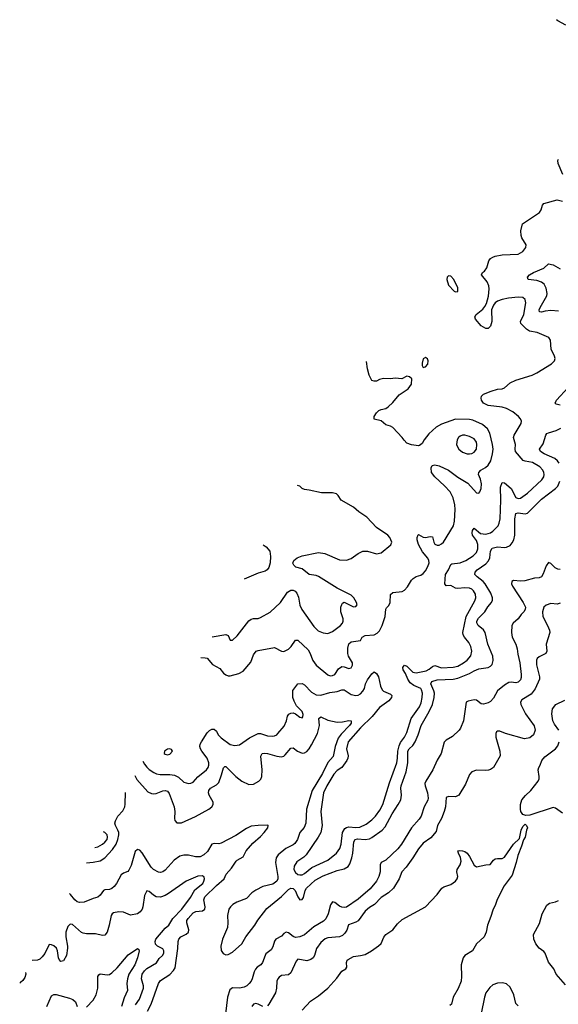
# Model space of a CAD drawing. Header units: inches. Extents: x 1550315 to 1685896, y 510706 to 640504.
# Tile 81 of 256: x 1593396 to 1598035, y 602470 to 610947. Entities that reach past the tile are written whole.
import ezdxf

# ---------------------------------------------------------------- set-up
doc = ezdxf.new("R2010")
doc.units = ezdxf.units.IN
doc.header["$MEASUREMENT"] = 0
doc.layers.add('B5690', color=7, linetype='Continuous')
doc.layers.add('B5691', color=7, linetype='Continuous')

msp = doc.modelspace()

# ---------------------------------------------------------------- linework, layer by layer
at = {"layer": 'B5690', "color": 5}
for points, elevation in [([(1598073.4, 609613.4), (1598032.4, 609710), (1598030, 609736), (1598035.1, 609744.9)], 740), ([(1594456.7, 604563.6), (1594470, 604536.9), (1594490, 604510.2), (1594510.1, 604490.1), (1594550, 604464.7), (1594574, 604454), (1594607, 604447), (1594689.4, 604449.4), (1594730, 604443.5), (1594764.1, 604424.1), (1594810, 604381.7), (1594850, 604370.2), (1594870, 604372.8), (1594890, 604383.5), (1594930.4, 604429.6), (1595005.4, 604490), (1595019.8, 604510), (1595025.3, 604530), (1595024.5, 604550), (1595011.8, 604590), (1594964.4, 604650), (1594952.3, 604670), (1594947.6, 604690), (1594950.9, 604710), (1594962, 604730), (1595010, 604807), (1595030, 604826.5), (1595050, 604837.7), (1595070, 604838.9), (1595090, 604822.4), (1595106.2, 604790), (1595130, 604763.2), (1595210, 604707.9), (1595250, 604697.7), (1595290, 604702.6), (1595374.8, 604765.2), (1595450, 604800.8), (1595470, 604800.3), (1595530, 604780.7), (1595570, 604777.7), (1595590, 604782.3), (1595610, 604790.3), (1595620, 604800), (1595674.4, 604865.6), (1595693.8, 604910), (1595701.3, 604950), (1595712.8, 604967.2), (1595730, 604977.1), (1595750, 604979.1), (1595770, 604970.8), (1595810, 604942), (1595830, 604936), (1595835.3, 604944.7), (1595835.9, 604964.1), (1595829.3, 604990), (1595781, 605041), (1595758.4, 605078.4), (1595747.1, 605110), (1595748, 605172), (1595792.1, 605227.9), (1595827.7, 605232.3), (1595850, 605221.3), (1595910, 605157.4), (1595950, 605133.1), (1595990, 605130.3), (1596066.9, 605153.1), (1596130, 605161.8), (1596170, 605178.2), (1596190, 605177.8), (1596250, 605136.5), (1596290, 605129), (1596310, 605132.3), (1596330, 605144.2), (1596350, 605164.7), (1596364.5, 605190), (1596374.9, 605230), (1596390, 605264.6), (1596430, 605316.4), (1596450, 605332.2), (1596470, 605318.7), (1596485.4, 605290), (1596503.7, 605210), (1596518.7, 605178.7), (1596530, 605165.2), (1596590, 605140.4), (1596600.4, 605130), (1596599.5, 605110), (1596576.1, 605083.9), (1596494.6, 605025.4), (1596433, 604947), (1596330, 604848.8), (1596225.8, 604730), (1596210.1, 604670), (1596223.9, 604610), (1596223.3, 604590), (1596214.1, 604570), (1596170.9, 604509.1), (1596130, 604482.2), (1596101.1, 604450), (1596040.1, 604350), (1596013.7, 604290), (1595990.2, 604130.2), (1596001.1, 604010), (1595988.3, 603950), (1595966.4, 603910), (1595862.6, 603757.4), (1595842.3, 603737.7), (1595784.1, 603695.9), (1595760.9, 603659.1), (1595757.8, 603630), (1595770, 603604.5), (1595790, 603588.4), (1595810, 603583.8), (1595830, 603585.8), (1595850, 603595.5), (1595912.5, 603647.5), (1596050, 603710.2), (1596123.5, 603770), (1596152.1, 603810), (1596163.2, 603850), (1596176.5, 603950), (1596196.2, 603983.8), (1596210, 603993.2), (1596230, 603998.5), (1596290, 603992.1), (1596325, 603995), (1596380.2, 604019.8), (1596430, 604057.8), (1596461.1, 604090), (1596498.4, 604141.6), (1596524.9, 604190), (1596582.3, 604377.7), (1596643.1, 604550), (1596650.9, 604590), (1596651.7, 604650), (1596663.7, 604696.3), (1596676, 604724), (1596709.2, 604770), (1596729.3, 604810), (1596768.2, 604931.8), (1596839.6, 605030), (1596853.7, 605066.3), (1596862.4, 605110), (1596864.6, 605150), (1596857.7, 605177.7), (1596849.7, 605190), (1596790, 605213.4), (1596758.3, 605238.2), (1596737.5, 605270), (1596717.9, 605317.9), (1596699.2, 605350), (1596694.7, 605370), (1596700.3, 605379.7), (1596710, 605390.3), (1596730, 605380.3), (1596780.9, 605330), (1596810, 605323), (1596897.7, 605342.3), (1596923.6, 605356.4), (1596950, 605378.9), (1596970, 605386.8), (1597030, 605367.7), (1597130, 605371.3), (1597170, 605382.4), (1597219.2, 605410), (1597250, 605432.2), (1597281.6, 605470), (1597290.6, 605510), (1597282.5, 605550), (1597264.5, 605584.5), (1597226, 605630), (1597215.7, 605650), (1597212.8, 605670), (1597240.8, 605810), (1597316.8, 605943.2), (1597324.1, 605970), (1597320.3, 606000.3), (1597305.3, 606030), (1597290, 606044.5), (1597270, 606052.5), (1597230, 606056.5), (1597169.8, 606049.8), (1597150, 606052.6), (1597110, 606074.5), (1597070, 606071.5), (1597056.4, 606090), (1597063.5, 606170), (1597089.8, 606210.2), (1597110, 606255.5), (1597118.3, 606261.7), (1597190, 606270.1), (1597239.7, 606290), (1597301.1, 606330), (1597330, 606361.1), (1597342.4, 606390), (1597342.8, 606430), (1597330, 606462.7), (1597295.5, 606510), (1597292, 606530), (1597296.9, 606550), (1597309.8, 606570.2), (1597363.8, 606523.8), (1597410, 606518.9), (1597450, 606529.4), (1597470, 606542.3), (1597515.5, 606590), (1597526.4, 606613.6), (1597533.7, 606650), (1597540.5, 606810), (1597536.8, 606923.2), (1597550, 606961.3), (1597570, 606959), (1597630.1, 606910.1), (1597670, 606834), (1597690, 606824.3), (1597710, 606827.7), (1597769.2, 606870.8), (1597893.2, 606986.8), (1597909.1, 607010), (1597913.4, 607030), (1597911.3, 607050), (1597901.6, 607070), (1597876.4, 607096.4), (1597813.6, 607133.6), (1597750, 607145.6), (1597732.9, 607152.9), (1597667.4, 607230), (1597661.8, 607250), (1597666.8, 607290), (1597649.8, 607350), (1597653.5, 607370), (1597715.8, 607470), (1597716.9, 607490), (1597708.5, 607510), (1597691.9, 607530), (1597643.7, 607570), (1597590, 607599.4), (1597550, 607609.9), (1597430, 607626.2), (1597390, 607645.1), (1597373.2, 607670), (1597369.2, 607690), (1597372.9, 607707.1), (1597390, 607722.8), (1597455.3, 607750), (1597510, 607765.5), (1597550, 607767.7), (1597570, 607776.3), (1597620.5, 607819.5), (1597670, 607844.4), (1597810, 607887.4), (1597850, 607905.3), (1597976.4, 607983.6), (1598002.9, 608010), (1598006.3, 608030), (1598001.7, 608050), (1597974.6, 608110), (1597967.7, 608187.7), (1597952.7, 608210), (1597852.9, 608252.9), (1597786.1, 608266.1), (1597761.7, 608281.8), (1597712.3, 608330), (1597708.4, 608350), (1597738.4, 608410), (1597755.1, 608510), (1597750, 608538), (1597730, 608554), (1597690, 608559.1), (1597604.7, 608550), (1597550, 608538.4), (1597510, 608522.8), (1597490, 608508.4), (1597475.5, 608490), (1597459.1, 608450), (1597463.1, 608350), (1597450, 608309), (1597430, 608289.3), (1597410.6, 608289.4), (1597370, 608312.3), (1597322, 608370), (1597316.2, 608390), (1597327.6, 608410), (1597385.5, 608454.5), (1597403.4, 608476.6), (1597416.1, 608503.9), (1597433.4, 608566.6), (1597438.7, 608630), (1597435.5, 608655.5), (1597421.5, 608690), (1597374, 608750), (1597382.7, 608770), (1597398.4, 608781.6), (1597419.6, 608810), (1597436.2, 608870), (1597449.8, 608890.2), (1597470, 608902.4), (1597490, 608911.4), (1597550, 608922.9), (1597690, 608928.2), (1597730, 608950.3), (1597754.7, 608985.3), (1597757.1, 609010), (1597721, 609070), (1597714, 609090), (1597711.3, 609130), (1597727.8, 609190), (1597873.4, 609286.6), (1597887.6, 609310), (1597897.6, 609350), (1597910, 609363.8), (1598024.4, 609395.6), (1598070, 609386)], 740), ([(1598037.6, 608437.6), (1597970, 608444.4), (1597921.2, 608438.8), (1597889, 608429), (1597871.5, 608431.5), (1597870.8, 608450), (1597879.5, 608470), (1597935.2, 608570), (1597938.1, 608590), (1597930, 608634.3), (1597912.7, 608670), (1597890, 608687.7), (1597850, 608703), (1597775.3, 608710), (1597768.3, 608730), (1597787.6, 608750), (1597820.7, 608770), (1597910, 608808.1), (1597950, 608846.3), (1597990, 608836.6), (1598050, 608803.2)], 720), ([(1594956.1, 605456.6), (1594993.7, 605453.7), (1595010, 605448.7), (1595055.1, 605395.1), (1595120.2, 605360.3), (1595150, 605321), (1595170, 605306), (1595190, 605297.3), (1595210, 605298), (1595283.3, 605316.7), (1595321.3, 605338.7), (1595385.5, 605414.5), (1595410, 605479.3), (1595432.7, 605510), (1595450, 605516.9), (1595590, 605542.8), (1595650, 605510.2), (1595670, 605508.2), (1595712.1, 605527.9), (1595733.3, 605550), (1595770, 605603.8), (1595790, 605606.4), (1595880.4, 605520.4), (1595895, 605495), (1595920.6, 605430), (1595948.3, 605390), (1596050, 605306.9), (1596070, 605299.1), (1596090, 605299.6), (1596109.6, 605310), (1596140.5, 605359.5), (1596170, 605378), (1596190, 605375.8), (1596230, 605361.6), (1596250, 605367.7), (1596262.4, 605390), (1596261.3, 605410), (1596227.6, 605467.6), (1596221.5, 605490), (1596222.5, 605537.5), (1596230, 605573), (1596250, 605591.7), (1596330, 605602.8), (1596345.1, 605630), (1596370, 605646), (1596449.2, 605650), (1596475.1, 605664.9), (1596493.4, 605686.6), (1596516.3, 605730), (1596542.7, 605810), (1596550, 605871.3), (1596555.9, 605884.1), (1596576, 605904), (1596588, 605930), (1596590, 605997.3), (1596610, 606014.4), (1596690, 606024.4), (1596710, 606034.9), (1596736.5, 606063.5), (1596770, 606120.5), (1596784.1, 606135.9), (1596810, 606152.7), (1596850, 606165.3), (1596870, 606178.7), (1596890, 606202), (1596910, 606238.4), (1596921.1, 606270), (1596919.8, 606290), (1596910, 606312.1), (1596865.4, 606365.4), (1596830.8, 606430), (1596818.7, 606470), (1596818.3, 606490), (1596826.7, 606513.3), (1596830, 606515.5), (1596870, 606491.6), (1596890, 606489.2), (1596930, 606498.7), (1596950, 606493.4), (1596961.3, 606450), (1596971.2, 606431.2), (1596990, 606422.2), (1597010, 606424.2), (1597030, 606434.6), (1597046.6, 606450), (1597132.8, 606590), (1597139.7, 606630), (1597145.3, 606730), (1597142.9, 606770), (1597130.6, 606830.6), (1597102.5, 606882.5), (1597054.6, 606934.6), (1596972, 607010), (1596943.7, 607050), (1596939, 607090), (1596948.7, 607110), (1596970, 607114.8), (1597010, 607104.9), (1597090, 607068.5), (1597169.4, 607009.4), (1597256.9, 606956.9), (1597330, 606872.7), (1597350, 606870.6), (1597358.2, 606881.8), (1597370, 606911.3), (1597373.1, 606950), (1597365.1, 606990), (1597348.5, 607030), (1597349.8, 607050), (1597366.3, 607070), (1597408.5, 607091.5), (1597430, 607110.3), (1597453.2, 607150), (1597469.2, 607210), (1597472.6, 607250), (1597468.4, 607290), (1597445.8, 607385.8), (1597425.1, 607425.1), (1597381.9, 607461.9), (1597299.6, 607499.6), (1597270, 607505.8), (1597150, 607507.2), (1597030, 607464.4), (1596982, 607438), (1596919.2, 607380.8), (1596878.8, 607330), (1596862, 607298), (1596838, 607282), (1596830, 607279), (1596770, 607286.9), (1596730, 607302), (1596706.1, 607326.1), (1596690, 607351.2), (1596610, 607435.1), (1596590, 607447), (1596550, 607459), (1596510, 607493.2), (1596450, 607509), (1596449.4, 607529.4), (1596470, 607561), (1596490, 607581), (1596510, 607591), (1596550, 607601), (1596570, 607614.8), (1596610, 607650.6), (1596663.5, 607716.5), (1596742.7, 607770), (1596769.2, 607810), (1596774, 607854), (1596753.2, 607873.2), (1596730, 607877.2), (1596686.4, 607853.6), (1596630, 607861.2), (1596590, 607855.3), (1596530, 607858), (1596494, 607850), (1596470, 607835.3), (1596450, 607835.3), (1596430, 607842), (1596406.7, 607886.7), (1596390, 607942), (1596383.9, 608005.6)], 760), ([(1598050, 607629.7), (1598016, 607636), (1598006.3, 607646.3), (1598018, 607670), (1598120.7, 607779.3)], 720), ([(1598042.9, 607130), (1598028.9, 607150), (1598004.2, 607170), (1597912.3, 607210), (1597881.5, 607230), (1597873.7, 607250), (1597903.4, 607296.6), (1597928.4, 607370), (1597937, 607383), (1597949.1, 607390.9), (1598017, 607410), (1598055.1, 607430)], 720), ([(1594388.3, 604440.7), (1594404.9, 604404.9), (1594499.4, 604299.4), (1594530, 604284.5), (1594550, 604281.6), (1594570, 604284.7), (1594630, 604308.7), (1594650, 604311.5), (1594670, 604306), (1594684.5, 604284.5), (1594725.1, 604170), (1594731.1, 604128.9), (1594727.9, 604070), (1594733.3, 604053.3), (1594750, 604033), (1594790, 604033.7), (1594910, 604086.9), (1595024.2, 604150), (1595051.1, 604170), (1595061, 604190), (1595061, 604210), (1595028.7, 604270), (1595023.1, 604290), (1595025.3, 604310), (1595040.5, 604330), (1595090, 604359.6), (1595110, 604379.5), (1595135.3, 604444.7), (1595150, 604505.5), (1595164.1, 604515.9), (1595170, 604518), (1595256.9, 604430), (1595310, 604390.2), (1595370, 604362.9), (1595410, 604366.2), (1595455.4, 604390), (1595471.3, 604408.7), (1595480.7, 604430), (1595484.7, 604490), (1595472.5, 604607.5), (1595483.7, 604630), (1595506.9, 604633.1), (1595530, 604630.2), (1595610, 604606.4), (1595650, 604601.3), (1595670, 604606.5), (1595683.3, 604616.7), (1595730, 604675.6), (1595750, 604678.3), (1595788.4, 604648.4), (1595830, 604632.8), (1595850, 604636.3), (1595870, 604647.8), (1595890, 604670.2), (1595910, 604704.2), (1595959.5, 604800.5), (1595976.7, 604870), (1595973.5, 604930), (1595990, 604943.9), (1596050, 604917.1), (1596130, 604899.8), (1596177.3, 604902.7), (1596230, 604914), (1596251.8, 604911.8), (1596251.3, 604890), (1596237.4, 604870), (1596164.3, 604795.7), (1596139.8, 604760.2), (1596113.3, 604690), (1596095.4, 604604.6), (1596048.4, 604551.6), (1596002.5, 604457.5), (1595915.8, 604310), (1595865.1, 604150), (1595860.4, 604030), (1595846.8, 603993.2), (1595809.3, 603950), (1595788.3, 603890), (1595766.3, 603853.7), (1595750, 603841.8), (1595687.4, 603812.6), (1595623.3, 603756.7), (1595603.5, 603730), (1595597.7, 603690), (1595620.5, 603570), (1595619.8, 603550), (1595610.8, 603529.2), (1595575.9, 603504.1), (1595490, 603483.2), (1595430, 603453.3), (1595396.5, 603430), (1595350, 603380.7), (1595266, 603350), (1595231.3, 603330), (1595210.9, 603310), (1595198.5, 603290), (1595184.9, 603235.1), (1595188.5, 603170), (1595185.4, 603130), (1595141.5, 603030), (1595128, 602970), (1595132.5, 602932.5), (1595147.1, 602907.1), (1595170, 602896.9), (1595190, 602898.2), (1595230, 602918.5), (1595308.1, 602990), (1595344.1, 603050), (1595422.3, 603150), (1595445.6, 603194.4), (1595525.5, 603294.5), (1595650, 603397.2), (1595710, 603456.9), (1595730, 603469.2), (1595750, 603466.4), (1595769, 603449), (1595790, 603395.5), (1595810, 603370.4), (1595830, 603372.7), (1595839.2, 603390), (1595855.4, 603450), (1595867.4, 603470), (1595941.5, 603538.5), (1596010, 603576.3), (1596130, 603620.8), (1596190, 603635.6), (1596224.1, 603655.9), (1596239.7, 603680.3), (1596257.8, 603730), (1596265.6, 603770), (1596272.6, 603867.4), (1596284.4, 603890), (1596305.8, 603894.2), (1596370, 603888), (1596410, 603895.3), (1596430, 603905.1), (1596516.8, 603970), (1596543.5, 603996.5), (1596602.9, 604110), (1596656.8, 604190), (1596677.3, 604230), (1596683.9, 604270), (1596677.8, 604330), (1596680.6, 604350), (1596723.7, 604470), (1596740.1, 604550), (1596739.4, 604650), (1596750.6, 604669.4), (1596781.2, 604698.8), (1596802.5, 604730), (1596827.9, 604790), (1596853.1, 604870), (1596923.4, 604990), (1596949.9, 605050), (1596965, 605110), (1596967.7, 605150), (1596963.6, 605170), (1596936.6, 605230), (1596945.8, 605250), (1596990, 605263), (1597130, 605270.1), (1597170, 605277.8), (1597270, 605317.9), (1597310, 605340.8), (1597350, 605356.9), (1597430, 605370.8), (1597450, 605381.3), (1597463.7, 605396.3), (1597473.3, 605430), (1597470, 605467), (1597428.8, 605570), (1597404.9, 605670), (1597390, 605693.1), (1597345, 605730), (1597334.2, 605754.2), (1597334.4, 605770), (1597346.1, 605793.9), (1597400.8, 605850), (1597427.4, 605892.6), (1597458, 605930), (1597468, 605950), (1597469, 605970), (1597454.7, 606010), (1597403.8, 606090), (1597388.6, 606110), (1597334.9, 606150), (1597317, 606170), (1597318, 606190), (1597337.3, 606210), (1597410, 606262.2), (1597432.7, 606287.3), (1597445, 606315), (1597450.5, 606370), (1597464.3, 606395.7), (1597510, 606407.4), (1597570, 606402.7), (1597590, 606405.4), (1597618.8, 606421.2), (1597637.6, 606442.4), (1597651.5, 606470), (1597659.9, 606510), (1597661, 606650), (1597670, 606694.9), (1597690, 606700.1), (1597750, 606691.8), (1597770, 606698.2), (1597890, 606820.2), (1598009.7, 606910), (1598029.9, 606930.1), (1598047.2, 606972.8)], 720), ([(1595054.1, 605632.9), (1595170, 605653.2), (1595190, 605644.9), (1595210, 605604), (1595230, 605605.7), (1595270, 605641.8), (1595370, 605771.6), (1595390, 605786.7), (1595410, 605792.4), (1595450, 605792.7), (1595470, 605799.5), (1595552.7, 605847.3), (1595641.1, 605930), (1595702.2, 606017.8), (1595730, 606034.4), (1595750, 606034.4), (1595767.2, 606027.2), (1595782.4, 606010), (1595796.5, 605976.5), (1595810, 605907.7), (1595826.4, 605870), (1595930, 605721.7), (1595965.7, 605685.7), (1596010, 605667.5), (1596050, 605663.2), (1596090, 605679.1), (1596159.7, 605730), (1596176.4, 605750), (1596183.1, 605770), (1596181.1, 605790), (1596160.5, 605850), (1596160.7, 605890), (1596170, 605912), (1596176.5, 605923.5), (1596190, 605930.8), (1596270, 605890.7), (1596290, 605896), (1596301.2, 605910), (1596297, 605930), (1596273.3, 605970), (1596250, 605993.5), (1596130, 606054), (1595970, 606153.7), (1595950, 606161), (1595889.8, 606169.8), (1595830, 606219.3), (1595774, 606234), (1595758, 606250), (1595748.9, 606268.9), (1595758, 606290), (1595786.6, 606313.4), (1595830, 606330.7), (1595970, 606359.6), (1596024.9, 606350), (1596150, 606298), (1596210, 606293.7), (1596250, 606308.5), (1596310, 606350.4), (1596350, 606370.4), (1596390, 606372.4), (1596470, 606348.9), (1596510, 606355.8), (1596593.8, 606426.2), (1596600.9, 606450), (1596583.6, 606490), (1596565.1, 606510), (1596470, 606575.8), (1596384.7, 606664.7), (1596317, 606710), (1596269.7, 606749.7), (1596166, 606810), (1596139.5, 606850), (1596123.5, 606863.5), (1596090, 606874), (1595993.8, 606873.8), (1595890, 606897.2), (1595850, 606901.2), (1595829.4, 606909.4), (1595808, 606930), (1595789.9, 606937.6)], 780), ([(1595493.3, 606425.9), (1595519.5, 606410), (1595550.4, 606370), (1595555.9, 606324.1), (1595554, 606270), (1595542, 606230), (1595527.7, 606210), (1595510, 606198.7), (1595450, 606180.5), (1595329.7, 606131.5)], 780), ([(1598050, 606213.2), (1598030, 606215.9), (1598007.3, 606227.3), (1597970, 606265.5), (1597950, 606273.4), (1597930, 606246.4), (1597904.8, 606175.2), (1597889.8, 606150.2), (1597870, 606141.7), (1597830, 606139.1), (1597745.3, 606114.7), (1597710, 606112.8), (1597650, 606119), (1597634, 606110), (1597632.3, 606090), (1597640.7, 606070), (1597731.8, 605930), (1597751, 605890), (1597750.5, 605870), (1597737.7, 605850), (1597713.9, 605826.1), (1597688.2, 605790), (1597644.8, 605750), (1597635.3, 605730), (1597630.8, 605670), (1597636.5, 605630), (1597669.3, 605570), (1597681.2, 605530), (1597685.2, 605485.2), (1597704.5, 605410), (1597716, 605310), (1597715.8, 605284.2), (1597710, 605263.8), (1597690, 605242), (1597670, 605238.2), (1597630, 605242.1), (1597610, 605239.5), (1597570, 605218), (1597510.9, 605169.1), (1597475.8, 605104.2), (1597450, 605078.2), (1597430, 605065.4), (1597390, 605053), (1597370, 605055.9), (1597330, 605087.9), (1597310, 605091.9), (1597258.9, 605081.1), (1597241.7, 605070), (1597218, 604910), (1597192.8, 604847.2), (1597181.6, 604830), (1597123.2, 604776.8), (1597070, 604743.2), (1597053, 604727), (1597025.6, 604630), (1596990, 604573), (1596953.7, 604490), (1596892.5, 604390), (1596886.3, 604370), (1596887.9, 604350), (1596908.2, 604290), (1596914.1, 604245.9), (1596911.2, 604228.8), (1596880.7, 604170), (1596852.4, 604090), (1596835.4, 604064.6), (1596769.9, 603990.1), (1596684.5, 603850), (1596652.6, 603807.4), (1596550, 603712), (1596509.8, 603690), (1596500.2, 603670), (1596500.2, 603610), (1596490.4, 603569.6), (1596469.1, 603530), (1596415.5, 603464.5), (1596310, 603373.9), (1596210, 603307.5), (1596190, 603303.1), (1596170, 603306.2), (1596150, 603315.5), (1596110, 603346.9), (1596090, 603351.6), (1596073.5, 603326.5), (1596052.5, 603247.5), (1596033.3, 603206.7), (1596013, 603187), (1595930, 603137), (1595850, 603068.5), (1595810, 603051.1), (1595770, 603046.4), (1595750, 603052.2), (1595710, 603084.2), (1595690, 603091.3), (1595670, 603079.6), (1595650, 603056.9), (1595602.7, 603030), (1595590, 603013.4), (1595575.4, 602964.6), (1595562.1, 602937.9), (1595517, 602903), (1595508.9, 602891.1), (1595488.1, 602830), (1595472, 602810), (1595442.3, 602790), (1595426.9, 602773.1), (1595416.1, 602750), (1595399.3, 602690), (1595389.8, 602670), (1595371.8, 602648.2), (1595351.7, 602628.3), (1595330, 602616.6), (1595290, 602608.7), (1595230, 602611.8), (1595206.5, 602593.5), (1595185, 602530), (1595153.7, 602266.3)], 680), ([(1598050, 605924.4), (1598023.9, 605916.1), (1597970, 605920.5), (1597930, 605905.5), (1597909.6, 605890), (1597898.7, 605850), (1597902.4, 605810), (1597941.7, 605730), (1597957.6, 605690), (1597960.7, 605670), (1597929.7, 605570), (1597935.1, 605510), (1597928.7, 605490), (1597870, 605461.6), (1597853.9, 605446.1), (1597847.3, 605432.8), (1597847.5, 605392.5), (1597872.6, 605290), (1597873.6, 605270), (1597835.3, 605184.7), (1597800.7, 605139.3), (1597720.7, 605090), (1597709.5, 605070), (1597712.4, 605050), (1597751.9, 604971.9), (1597828.2, 604868.2), (1597834.9, 604830), (1597821.8, 604790), (1597790, 604764.3), (1597743.7, 604756.3), (1597581.1, 604801.1), (1597530, 604821.3), (1597510, 604822), (1597503.5, 604816.5), (1597497.2, 604802.8), (1597495.4, 604770), (1597529.8, 604650), (1597532.6, 604610), (1597475.6, 604510), (1597450, 604490.4), (1597433.6, 604486.4), (1597410, 604483.1), (1597330, 604486.4), (1597290, 604472.7), (1597271.1, 604448.9), (1597234.2, 604365.8), (1597177.6, 604270), (1597150, 604256.9), (1597090, 604260.2), (1597069.2, 604250.8), (1597062.5, 604170), (1597052.3, 604130), (1597030, 604068.9), (1596995, 604010), (1596982.2, 603957.8), (1596937.8, 603902.2), (1596870, 603856), (1596830, 603808.5), (1596781.7, 603730), (1596723.9, 603650), (1596686.9, 603610), (1596663.5, 603550), (1596615.1, 603470), (1596571.1, 603430), (1596510, 603389.2), (1596450.5, 603329.5), (1596410, 603304.7), (1596370, 603271.1), (1596311.1, 603188.9), (1596290, 603176.2), (1596226.7, 603153.3), (1596212.3, 603107.7), (1596196.9, 603083.1), (1596176.6, 603063.4), (1596149.8, 603050.2), (1596050, 603043.5), (1596026.4, 603033.6), (1595990, 603000.9), (1595951.9, 602950), (1595936.3, 602890), (1595923.7, 602870), (1595903.5, 602856.5), (1595870, 602844.9), (1595790, 602857.1), (1595777.4, 602842.6), (1595730, 602740.3), (1595710, 602724.2), (1595650, 602717.3), (1595630, 602704.2), (1595618.5, 602690), (1595610.9, 602670), (1595607.1, 602610), (1595597.8, 602570), (1595542, 602470), (1595530, 602455.8)], 660), ([(1598038, 604830), (1598000.9, 604880.9), (1597988.1, 604911.9), (1597979.1, 604970), (1597985.1, 605014.9), (1598012.3, 605050), (1598091, 605089)], 640), ([(1598070, 604115.1), (1598010, 604159.5), (1597990, 604162.9), (1597790, 604097.6), (1597755.1, 604095.1), (1597730, 604104), (1597713.2, 604130), (1597709.2, 604150), (1597709.3, 604190), (1597721.2, 604230), (1597751.9, 604268.1), (1597797.2, 604310), (1597862.7, 604390), (1597869.3, 604410), (1597869.4, 604430), (1597862.7, 604490), (1597866, 604510), (1597879.3, 604530), (1597892.7, 604570), (1597918.3, 604601.7), (1598010, 604670.4), (1598030, 604696.3), (1598043.1, 604730)], 640), ([(1593971, 603689.1), (1594030, 603692.2), (1594090, 603705.9), (1594129.6, 603730.4), (1594196.1, 603803.9), (1594225.7, 603850), (1594242.1, 603890), (1594250.3, 603930), (1594248.4, 603948.4), (1594242.3, 603970), (1594220.5, 604010), (1594216.7, 604030), (1594219.6, 604050), (1594241.9, 604090), (1594283.3, 604136.7), (1594301.8, 604170), (1594305.7, 604194.3), (1594306.9, 604294.4)], 720), ([(1594497.2, 602410), (1594528.6, 602470), (1594590.2, 602650), (1594610, 602673.5), (1594690, 602727.4), (1594720.4, 602759.6), (1594735.4, 602784.6), (1594757.9, 602950), (1594761.3, 603010), (1594767.2, 603030), (1594784.9, 603050), (1594830, 603073.5), (1594849.4, 603090.6), (1594853, 603110), (1594834.6, 603170), (1594836.1, 603190), (1594846, 603210), (1594890, 603257.2), (1594911.7, 603268.3), (1594970, 603275.6), (1594990, 603287.8), (1594992.2, 603310), (1594980.7, 603370), (1594990, 603394.2), (1595090, 603493.1), (1595156.6, 603550), (1595175.3, 603590), (1595219.2, 603640.8), (1595259.1, 603700.9), (1595270, 603712.2), (1595320, 603740), (1595346.4, 603790), (1595403.8, 603856.2), (1595470, 603914.5), (1595502.7, 603950), (1595531.7, 603990), (1595536, 604010), (1595532.7, 604012.7), (1595450, 604010.2), (1595390, 604003.2), (1595350, 603983.5), (1595256.8, 603923.2), (1595130, 603858.4), (1595110, 603852.1), (1595070, 603853.8), (1595051.6, 603848.4), (1595014, 603786), (1594982.2, 603757.8), (1594950, 603739.7), (1594910, 603739.7), (1594850, 603752.6), (1594810, 603754), (1594774, 603746), (1594727.6, 603710), (1594650, 603624.9), (1594630, 603611.4), (1594610, 603604.7), (1594590, 603606.9), (1594548, 603630), (1594528.6, 603650), (1594450, 603775.2), (1594430, 603796.3), (1594410, 603802.6), (1594390, 603785.3), (1594355.1, 603664.9), (1594335.7, 603624.3), (1594326.4, 603613.6), (1594290, 603599.6), (1594270, 603583.6), (1594230.4, 603509.6), (1594210, 603482.8), (1594190, 603465.8), (1594170, 603459.2), (1594130, 603456.2), (1594117.6, 603450), (1594089.8, 603410.2), (1594070, 603392.9), (1594030, 603381.3), (1593950, 603348.2), (1593910, 603345.4), (1593890, 603352.3), (1593870, 603369.1), (1593834.4, 603414.4), (1593823.9, 603423)], 680), ([(1595830, 602418.4), (1595901.7, 602498.3), (1595970, 602543), (1596049.8, 602610.2), (1596126.2, 602693.8), (1596170, 602754.8), (1596205.2, 602774.8), (1596212.3, 602790), (1596211.8, 602830), (1596217, 602850), (1596223.7, 602856.3), (1596270, 602881.7), (1596331.3, 602888.7), (1596370, 602898.4), (1596426.6, 602930), (1596487, 602973), (1596510, 602994), (1596533.5, 603046.5), (1596550, 603070.6), (1596608.4, 603111.6), (1596650, 603162), (1596690, 603199.1), (1596889.7, 603310.3), (1596990, 603415.5), (1597031.2, 603468.8), (1597050, 603481.6), (1597110, 603501.6), (1597150, 603530.6), (1597165.1, 603550), (1597169.6, 603570), (1597159.6, 603610), (1597162.9, 603630), (1597189.8, 603670.2), (1597198.2, 603701.8), (1597193, 603733), (1597174.5, 603770), (1597170, 603791), (1597184.5, 603795.5), (1597210, 603792), (1597230, 603784.9), (1597250, 603770.4), (1597270, 603742), (1597310, 603666.8), (1597330, 603654.8), (1597411.6, 603671.6), (1597447.3, 603672.7), (1597475.3, 603710), (1597490, 603721), (1597510, 603726), (1597550, 603726), (1597570, 603738), (1597649.5, 603850), (1597701.2, 603898.8), (1597714, 603970), (1597730, 604002), (1597750, 604022), (1597762, 604010), (1597770.6, 603990), (1597761, 603970), (1597750.7, 603910), (1597734.8, 603885.2), (1597718.8, 603830), (1597686, 603750), (1597673, 603690), (1597638.3, 603581.7), (1597567.7, 603490), (1597506.9, 603373.1), (1597494.9, 603330), (1597470, 603279), (1597454.6, 603225.4), (1597424, 603150), (1597414, 603090), (1597396.3, 603050), (1597330.3, 602989.7), (1597295.5, 602930), (1597230.7, 602890), (1597215.5, 602870), (1597199.3, 602810), (1597201.3, 602710), (1597197, 602670), (1597173.1, 602606.9), (1597128.8, 602530), (1597114.9, 602470), (1597099.9, 602460.1)], 640), ([(1594043.1, 603819.5), (1594070, 603825), (1594110, 603847.3), (1594130, 603865.2), (1594148.1, 603890), (1594153.3, 603910), (1594148.7, 603930), (1594130, 603947.8), (1594117.6, 603954)], 740), ([(1594394.2, 602465.9), (1594427, 602513), (1594462.4, 602610), (1594462.5, 602630), (1594445.1, 602690), (1594450.2, 602730), (1594470, 602759.3), (1594490, 602778.6), (1594573.2, 602826.8), (1594596.8, 602863.2), (1594625.5, 602890), (1594637.1, 602910), (1594637.4, 602930), (1594627.9, 602947.9), (1594582.6, 602970), (1594566.9, 602986.9), (1594563.1, 603010), (1594568.5, 603030), (1594650, 603124), (1594679.7, 603150), (1594715.8, 603210), (1594791.3, 603290), (1594868.2, 603390), (1594905, 603455), (1594973.4, 603510), (1594983.1, 603530), (1594986.4, 603550), (1594983.4, 603563.4), (1594970, 603577.3), (1594930, 603572.4), (1594829.6, 603530), (1594676.4, 603423.6), (1594650, 603407.8), (1594610, 603393.6), (1594570, 603396.3), (1594548.3, 603408.3), (1594510, 603442.4), (1594490, 603447.3), (1594470, 603406.8), (1594457.2, 603310), (1594450.4, 603289.6), (1594433.9, 603266.1), (1594410, 603249.4), (1594350, 603238), (1594290, 603264.2), (1594250, 603266.5), (1594202.9, 603257.1), (1594191.2, 603248.8), (1594184.6, 603235.4), (1594167.4, 603152.6), (1594148.1, 603091.9), (1594130, 603065.5), (1594110, 603061.3), (1594050, 603078), (1593970, 603077.1), (1593943.1, 603083.1), (1593928.9, 603088.9), (1593850, 603156.4), (1593830, 603158.4), (1593825.1, 603154.9), (1593810, 603139.1), (1593793.1, 603090), (1593792.8, 603050), (1593808.3, 602971.7), (1593807.3, 602952.7), (1593797.7, 602890), (1593774.5, 602845.5), (1593750, 602837.1), (1593735.2, 602855.3), (1593729.4, 602869.4), (1593720.7, 602930), (1593711.8, 602951.8), (1593690, 602972.6), (1593670, 602982.8), (1593650, 602983.7), (1593611.5, 602908.5), (1593590, 602878.5), (1593570, 602859.7), (1593549.8, 602850.2), (1593504.7, 602848)], 660), ([(1598096.1, 602636.1), (1598017, 602730), (1597996.1, 602776.1), (1597950, 602833.2), (1597922, 602910), (1597910, 602923.7), (1597870, 602952), (1597842.4, 602990), (1597823.6, 603030), (1597821.6, 603070), (1597874, 603166), (1597895.4, 603250), (1597937.2, 603322.8), (1597959.2, 603340.8), (1598010, 603352.9), (1598036, 603364)], 640), ([(1593970, 602445.7), (1594030, 602506.3), (1594054.7, 602550), (1594068.6, 602610), (1594068.2, 602710), (1594076.3, 602723.7), (1594090, 602732.2), (1594150, 602723.2), (1594170, 602726.7), (1594190, 602740.2), (1594235.8, 602784.2), (1594330, 602894.9), (1594410.5, 602950.5), (1594422.8, 602942.8), (1594425.5, 602930), (1594411.3, 602870), (1594386.2, 602810), (1594336.4, 602730), (1594324.2, 602690), (1594319, 602650), (1594323.2, 602590), (1594295.6, 602524.4), (1594272.3, 602450)], 640), ([(1593447.3, 602744.7), (1593448.7, 602730), (1593440.3, 602699.7), (1593424, 602676), (1593403, 602657), (1593395.8, 602652.6)], 660), ([(1597690, 602458), (1597670, 602478), (1597651.8, 602550), (1597618.8, 602618.8), (1597590, 602645.6), (1597554.5, 602654.5), (1597510, 602652.4), (1597470, 602636.3), (1597445.2, 602614.8), (1597411.8, 602570), (1597398, 602530), (1597369.3, 602390.7)], 660), ([(1593628.5, 602450), (1593670, 602542), (1593690, 602554), (1593710, 602554.4), (1593823.9, 602523.9), (1593852.3, 602512.3), (1593877.1, 602490), (1593890.6, 602450)], 640), ([(1595490, 602451.5), (1595450, 602471.4), (1595430, 602476.1), (1595409.6, 602470), (1595394.3, 602450)], 660)]:
    msp.add_lwpolyline(points, dxfattribs=dict(at, elevation=elevation))
for points, elevation in [([(1597090, 608742), (1597078, 608730), (1597074.8, 608710), (1597090, 608661), (1597138, 608610), (1597150, 608602.8), (1597170, 608606), (1597170, 608638), (1597135.1, 608710), (1597110, 608739)], 760), ([(1596890, 608038), (1596870, 608026), (1596861, 607990), (1596861, 607970), (1596870, 607952), (1596890, 607958), (1596910, 607982), (1596914, 608010), (1596908.4, 608028.4)], 760), ([(1597230, 607369.8), (1597210, 607369.8), (1597190, 607362.2), (1597174.9, 607350), (1597162.7, 607330), (1597159, 607290), (1597165.4, 607270), (1597177.8, 607250), (1597210, 607223.5), (1597249.6, 607209.6), (1597270, 607208.1), (1597290, 607211), (1597310, 607223.2), (1597329.1, 607250), (1597333.6, 607290), (1597329, 607310), (1597310, 607337.4), (1597270, 607359.5)], 780), ([(1594690, 604669.3), (1594670, 604667), (1594642, 604650), (1594640.7, 604630), (1594650, 604623.8), (1594670, 604618.4), (1594690, 604624.4), (1594711.6, 604650), (1594703.2, 604663.2)], 760)]:
    msp.add_lwpolyline(points, close=True, dxfattribs=dict(at, elevation=elevation))
at = {"layer": 'B5691', "color": 5, "elevation": 740}
msp.add_lwpolyline([(1598098.6, 610898.6), (1598030, 610938.6), (1598019.6, 610947.2)], dxfattribs=at)

doc.saveas('drawing.dxf')
